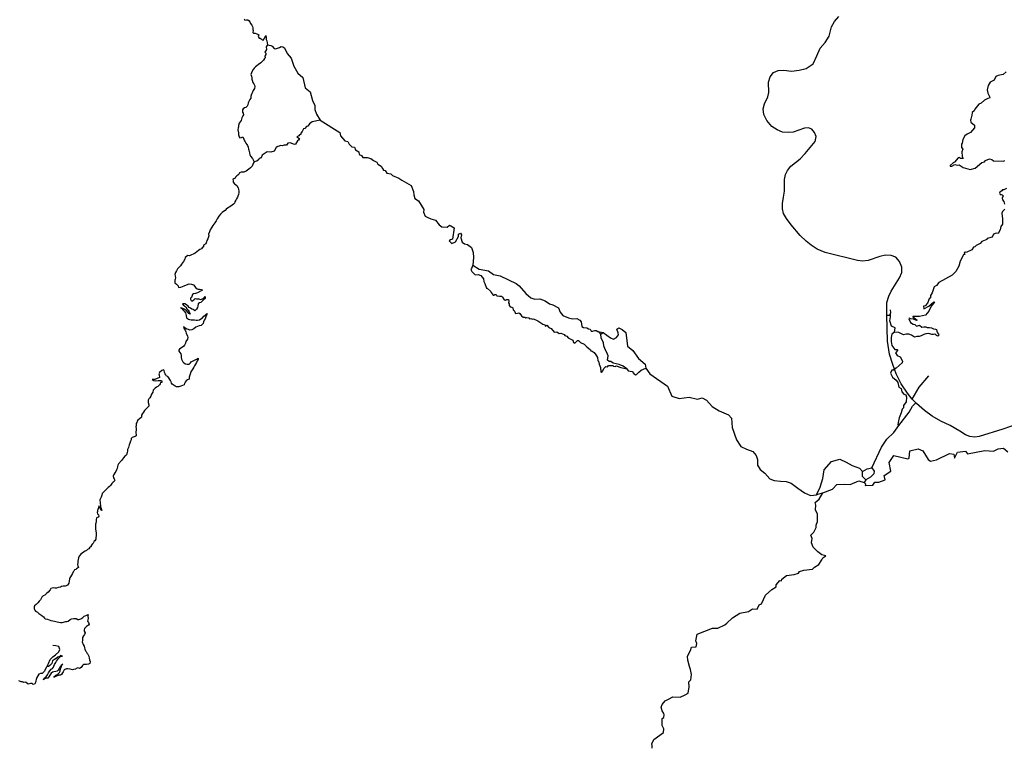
# Model space of a CAD drawing. Header units: millimetres. Extents: x 35 to 72953, y -43 to 70184.
# Tile 192 of 204: x 52391 to 58182, y 41893 to 46163. Entities that reach past the tile are written whole.
import ezdxf

# ---------------------------------------------------------------- set-up
doc = ezdxf.new("R2010")
doc.units = ezdxf.units.MM
doc.layers.add('roads_3', color=3, linetype='Continuous')

msp = doc.modelspace()

# ---------------------------------------------------------------- linework, layer by layer
at = {"layer": 'roads_3'}
for points in [[(53711.42, 46167.82), (53714.63, 46160.85), (53724.23, 46162.53), (53732.51, 46162), (53739.67, 46156.36), (53744.01, 46150.6), (53748.74, 46140.31), (53757.04, 46130.68), (53759.41, 46123.26), (53761.97, 46114.73), (53762.27, 46106.31), (53763.23, 46098.88), (53762.12, 46088.68), (53766.65, 46083.48), (53776.34, 46083.39), (53786.42, 46079.65), (53796.49, 46074.79), (53793.13, 46064.36), (53798.51, 46055.06), (53805.1, 46054.86), (53810.66, 46050.88), (53816.13, 46045.02), (53821.87, 46043.15), (53829.19, 46051.7), (53832.75, 46058.69), (53836.32, 46064.13), (53838.56, 46071.12), (53840.94, 46058.6), (53840.59, 46046.85), (53845.12, 46039.1), (53847.62, 46015.16)], [(58353.05, 43819.61), (58173.87, 43756.69), (58033.47, 43714.11), (58007.96, 43710.38), (57979.61, 43712.62), (57953.13, 43723.28), (57919.37, 43745.79), (57863.93, 43777.44), (57807.68, 43803.02), (57756.73, 43833.2), (57712.42, 43866.5), (57664.96, 43907.6), (57660.73, 43911.3), (57640.72, 43932.27), (57612.34, 43968.22), (57575.6, 44022.28), (57546.75, 44082.17), (57536.08, 44109.68), (57525.53, 44136.85), (57507.17, 44198.35), (57495.24, 44273.24), (57491.82, 44426.12), (57490.12, 44501.64), (57501.76, 44538.82), (57515.44, 44567.59), (57564.97, 44646.49), (57579.5, 44677.48), (57580.08, 44709.23), (57565.86, 44742.04), (57543.26, 44767.16), (57516.22, 44777.88), (57483.69, 44779.21), (57450.42, 44772.28), (57380.74, 44747.44), (57348.04, 44744.62), (57317.94, 44748.08), (57128.46, 44795.26), (57080.22, 44815.51), (57046.29, 44838), (57017.45, 44860.81), (56981.84, 44895), (56928.19, 44957.13), (56900.14, 44995.08), (56884.11, 45024.51), (56877.13, 45050.89), (56877.05, 45082.81), (56883.05, 45119.85), (56889.57, 45155.12), (56889.43, 45224.45), (56895, 45254.13), (56906.05, 45277.29), (56925.52, 45303.34), (56981.47, 45346.15), (57010.83, 45376.65), (57069.88, 45446.85), (57076.06, 45476.21), (57066.38, 45499.98), (57049.98, 45519.09), (57030.73, 45527.39), (57005.87, 45525.38), (56940.47, 45503.08), (56910.01, 45499.41), (56877.91, 45502.17), (56846.63, 45515.03), (56815.13, 45535.54), (56785.86, 45571.63), (56766.6, 45606.64), (56763.53, 45639.69), (56771.34, 45667.97), (56790.64, 45709.22), (56796.65, 45735.47), (56795.61, 45796.04), (56804.8, 45827.64), (56825.09, 45852.42), (56852.28, 45863.77), (56884.24, 45867.41), (56930.59, 45859.85), (56975.57, 45866.6), (57015.97, 45876.85), (57057.31, 45903.63), (57080.08, 45950.05), (57097.94, 45995.53), (57127.55, 46028.82), (57151.47, 46067.07), (57165.04, 46120.88), (57183.73, 46153.37), (57207.63, 46181.49)], [(53847.62, 46015.16), (53841.15, 46004.52), (53841.97, 45989.02), (53836.23, 45978.11), (53833.23, 45972.56), (53839.27, 45965.7), (53838.44, 45959.05), (53833.57, 45948.4), (53835.09, 45939.42), (53830.68, 45934.98), (53823.83, 45925.87), (53815.67, 45915.88), (53808.72, 45909.76), (53795.19, 45900.64), (53784.77, 45893.08), (53777.45, 45885.64), (53769.84, 45879.08), (53764.96, 45871.42), (53756.91, 45856.88), (53753.25, 45850.44), (53750.92, 45841.35), (53753.76, 45831.05), (53756.04, 45821.63), (53755.21, 45813.76), (53757.68, 45807.44), (53762.5, 45794.26), (53768.45, 45785.63), (53771.76, 45779.43), (53773.76, 45769.79), (53772.09, 45758.48), (53764.68, 45747.38), (53760.94, 45738.28), (53755.87, 45730.29), (53752.23, 45720.64), (53750.55, 45714.54), (53749.82, 45702.23), (53743.44, 45695.23), (53740.07, 45686.13), (53734.92, 45674.71), (53731.85, 45662.06), (53729.6, 45655.85), (53721.53, 45646.74), (53713.44, 45645.73), (53704.52, 45639.94), (53701.9, 45633.17), (53702.21, 45620.32), (53704.86, 45614.56), (53706.29, 45603.92), (53702.54, 45597.37), (53697.67, 45586.72), (53692.53, 45571.19), (53686.81, 45563.08), (53682.41, 45554.54), (53678.49, 45542.22), (53677.47, 45532.91), (53674.94, 45527.47), (53673.47, 45515.05), (53676.99, 45497.44), (53677.1, 45487.35), (53681.08, 45475.72), (53686.46, 45468.42), (53694.55, 45471.65), (53702.91, 45475.77), (53708.21, 45461.59), (53713.31, 45452.29), (53717, 45445.43), (53721.82, 45436.79), (53727.29, 45428.82), (53730.13, 45422.96), (53734.86, 45413.21), (53737.51, 45402.91), (53738, 45396.04), (53742.27, 45380.19), (53744.65, 45368.45), (53748.9, 45360.37), (53759.37, 45346.87), (53765.61, 45336.24), (53769.33, 45327.31), (53766.77, 45321.28), (53761.15, 45311.51), (53757.87, 45302.97), (53747.74, 45292.3), (53739.28, 45285.19), (53729.7, 45279.74), (53723.69, 45273.4), (53709.97, 45266.83), (53700.47, 45266.37), (53693.41, 45268.02), (53684.48, 45263.89), (53681.76, 45257.68), (53673.69, 45249.9), (53667.49, 45245.68), (53659.97, 45238.45), (53657.92, 45232.69), (53650.4, 45227.35), (53645.14, 45224.01), (53646.29, 45217.03), (53647.34, 45208.83), (53653.67, 45198.31), (53660.08, 45193.89), (53668.65, 45187.93), (53675.36, 45175.08), (53677.64, 45167.11), (53679.83, 45154.92), (53679.09, 45148.15), (53676.95, 45136.62), (53674.06, 45126.97), (53672.47, 45119.76), (53666.19, 45110.22), (53662.07, 45103.56), (53657.01, 45093.12), (53654.96, 45084.47), (53647.73, 45078.25), (53640.87, 45073.47), (53627.62, 45063.57), (53618.51, 45058.78), (53604.6, 45049.66), (53600.1, 45042.45), (53588.63, 45036.77), (53580.84, 45029.44), (53570.89, 45019.66), (53561.78, 45009.11), (53552.41, 44992.24), (53545.66, 44981.58), (53539.2, 44969.15), (53526.72, 44954.49), (53520.43, 44944.72), (53510.78, 44927.52), (53506.29, 44916.54), (53502.27, 44901.78), (53503.8, 44892.7), (53497.34, 44875.94), (53491.81, 44866.07), (53489.29, 44857.75), (53486.4, 44846.77), (53472.02, 44837.31), (53472.04, 44828.67), (53464.06, 44822.44), (53459.74, 44817.11), (53449.4, 44812.65), (53443.02, 44807.32), (53432.59, 44798.32), (53422.82, 44791.31), (53410.23, 44784.85), (53401.01, 44781.06), (53390.01, 44776.16), (53379.57, 44776.8), (53364.44, 44765.57), (53362.02, 44755.59), (53354.8, 44742.72), (53342.89, 44727.17), (53336.61, 44716.19), (53326.93, 44707.63), (53318.2, 44698.96), (53312.86, 44688.09), (53307.52, 44677.21), (53303.88, 44665.12), (53305.59, 44657.26), (53307.87, 44646.29), (53306.1, 44638.74), (53304.23, 44632.64), (53304.06, 44623.22), (53303.52, 44615.9), (53313.41, 44608.83), (53322.11, 44599.74), (53324.84, 44589.79), (53338.01, 44591.7), (53348.35, 44595.5), (53358.88, 44599.84), (53371.48, 44605.41), (53386.9, 44610.66), (53402.15, 44609.58), (53412.23, 44604.95), (53427.23, 44586.8), (53434.58, 44580.72), (53441.08, 44579.85), (53448.13, 44578.98), (53460.56, 44578.34), (53465, 44570.93), (53453.81, 44567.24), (53436.61, 44558.45), (53425.04, 44553.88), (53412.34, 44552.52), (53407.08, 44547.41), (53403.44, 44537.2), (53401.01, 44530.32), (53395.18, 44526.76), (53394.82, 44520.22), (53398.6, 44513.8), (53403.59, 44509.6), (53414.59, 44516.27), (53422.76, 44523.72), (53431.6, 44523.19), (53444.4, 44521.99), (53454.86, 44517.81), (53465.95, 44521.71), (53476.76, 44528.16), (53481.26, 44535.71), (53481.1, 44525.4), (53472.55, 44517.29), (53466.17, 44510.63), (53456.21, 44500.63), (53447.75, 44499.39), (53440.89, 44492.72), (53439.04, 44478.75), (53436.71, 44471.65), (53431.27, 44462.44), (53421.88, 44452.66), (53411.61, 44459.62), (53402.66, 44462.71), (53394.75, 44467.24), (53388.43, 44471.77), (53381.45, 44480.29), (53371.27, 44486.91), (53362.23, 44492.66), (53354.98, 44493.53), (53347.73, 44493.85), (53352.17, 44487.98), (53362.44, 44480.13), (53368.29, 44473.38), (53373.77, 44464.75), (53382.45, 44455.57), (53387.26, 44446.71), (53391.23, 44439.29), (53393.13, 44431.98), (53384.94, 44435.95), (53379.18, 44444.37), (53371.63, 44454.88), (53364.47, 44458.74), (53358.43, 44462.83), (53350.43, 44466.03), (53344.4, 44467.57), (53336.78, 44469.21), (53344.88, 44464.91), (53351.01, 44458.82), (53358.65, 44450.42), (53366.39, 44439.68), (53369.34, 44424.06), (53371.44, 44411.43), (53383.41, 44402.7), (53390, 44400.72), (53399.89, 44398.3), (53411.08, 44398.77), (53419.36, 44399.34), (53428.49, 44398.25), (53437.34, 44397.49), (53449.19, 44399.85), (53456.9, 44405.96), (53465.16, 44411.86), (53473.52, 44419.97), (53481.03, 44425.86), (53487.61, 44433.19), (53493.81, 44437.19), (53489.03, 44426.32), (53485.01, 44416.78), (53480.71, 44404.8), (53475.55, 44396.47), (53471.15, 44387.7), (53469.19, 44376.95), (53458.39, 44366.84), (53445.79, 44363.93), (53436.3, 44359.69), (53426.52, 44355.24), (53414.12, 44346.56), (53403.41, 44339.56), (53391.65, 44337.98), (53384.2, 44342.73), (53374.32, 44345.14), (53361.22, 44352.32), (53354.24, 44357.74), (53356.14, 44350.54), (53363.32, 44338.8), (53367.39, 44328.28), (53370.7, 44321.19), (53377.51, 44304.14), (53379.6, 44294.61), (53378.68, 44285.18), (53368.27, 44271.53), (53366.31, 44262.54), (53360.22, 44251.11), (53356.66, 44243.79), (53348.49, 44237.79), (53338.34, 44232.11), (53330.82, 44227.33), (53326.32, 44221.44), (53326.99, 44214.24), (53331.8, 44207.6), (53339.54, 44198.75), (53341.35, 44189), (53340.34, 44178.68), (53343.18, 44168.49), (53346.12, 44159.96), (53349.43, 44152.1), (53357.06, 44147.46), (53366.68, 44141.28), (53376.56, 44138.19), (53387.95, 44138.55), (53394.52, 44147.32), (53399.77, 44152.88), (53411.71, 44158.22), (53418.01, 44162.34), (53426.75, 44165.91), (53432.49, 44168.58), (53440.1, 44174.8), (53440.58, 44168.82), (53435.05, 44158.5), (53430.74, 44149.18), (53424.74, 44139.3), (53418.27, 44129.2), (53414.9, 44120.99), (53409.75, 44111.77), (53405.34, 44104.89), (53398.12, 44093.35), (53392.79, 44079.48), (53388.49, 44062.18), (53388.52, 44051.09), (53378.18, 44047.08), (53370.85, 44039.97), (53365.03, 44032.75), (53360.63, 44024.98), (53357.54, 44017.55), (53339.3, 44008.53), (53326.7, 44006.28), (53313.25, 44004.48), (53305.8, 44008.79), (53292.98, 44016.96), (53287.99, 44020.5), (53283.65, 44026.47), (53280.9, 44034.78), (53278.06, 44041.98), (53273.62, 44049.51), (53268.8, 44057.37), (53261.35, 44065.55), (53255.04, 44068.64), (53251.07, 44075.62), (53246.83, 44081.48), (53243.32, 44090.34), (53241.32, 44101.09), (53237.45, 44106.18), (53226.08, 44102.06), (53213.59, 44088.84), (53210.12, 44082.18), (53210.61, 44075.97), (53212.9, 44059.68), (53199.83, 44053.67), (53185.64, 44047.65), (53169.92, 44048.17), (53180.57, 44042.54), (53188.57, 44040.56), (53205.04, 44041.82), (53213.88, 44041.73), (53220.56, 44041.85), (53225.83, 44042.97), (53227.44, 44036.66), (53225.95, 44030.34), (53218.99, 44031.1), (53217.12, 44023.67), (53213.37, 44016.56), (53208.4, 44012.34), (53203.14, 44007.45), (53195.33, 44003.67), (53187.63, 43996.66), (53182, 43991.11), (53176.55, 43985.11), (53173.47, 43974.91), (53169.91, 43968.47), (53166.91, 43962.92), (53163.08, 43951.5), (53155.57, 43940.73), (53149.56, 43935.28), (53146.66, 43927.85), (53146.2, 43920.97), (53146.03, 43913.44), (53150.86, 43899.26), (53150.97, 43891.5), (53144.87, 43886.05), (53137.26, 43878.5), (53133.23, 43874.06), (53125.06, 43866.72), (53118.3, 43856.62), (53113.99, 43847.96), (53108.08, 43839.64), (53107.17, 43827.22), (53103.13, 43822.33), (53095.9, 43817.77), (53086.41, 43809.99), (53082.56, 43804), (53080.6, 43796.57), (53076.1, 43789.8), (53075.55, 43782.92), (53075.38, 43776.05), (53074.64, 43769.95), (53075.41, 43760.97), (53075.71, 43751.33), (53073.01, 43740.57), (53074.06, 43732.26), (53076.05, 43724.95), (53076.16, 43718.08), (53070.15, 43714.07), (53058.4, 43709.95), (53051.81, 43707.05), (53047.4, 43702.16), (53045.91, 43694.84), (53042.64, 43685.86), (53038.52, 43674.87), (53034.59, 43664.89), (53033.2, 43656.13), (53031.52, 43648.03), (53027.77, 43641.6), (53024.39, 43636.49), (53024.7, 43626.85), (53023.21, 43619.75), (53019.76, 43605.89), (53014.4, 43601.11), (53008.95, 43597.33), (53000.97, 43588.44), (52994.87, 43580.67), (52989.52, 43573.12), (52982.39, 43565.45), (52979.39, 43559.79), (52971.5, 43552.35), (52968.32, 43545.36), (52966.64, 43537.71), (52963.28, 43525.73), (52960.1, 43517.52), (52955.79, 43508.31), (52949.78, 43499.21), (52944.25, 43489.33), (52940.69, 43480.9), (52942.79, 43470.59), (52946.19, 43465.17), (52949.59, 43456.64), (52946.79, 43449.43), (52939.83, 43445.53), (52932.79, 43436.43), (52928.28, 43432.21), (52924.06, 43426.1), (52919.37, 43420.44), (52911.48, 43412.99), (52901.81, 43404.22), (52894.2, 43396.88), (52887.44, 43391.21), (52876.83, 43379.11), (52874.59, 43368.91), (52870.57, 43357.37), (52865.88, 43348.93), (52861.76, 43341.83), (52863.48, 43326.32), (52863.6, 43318.22), (52866.06, 43310.25), (52867.02, 43299.28), (52869.21, 43291.52), (52871.76, 43284.54), (52873.28, 43277.9), (52864.03, 43289.96), (52860.53, 43298.38), (52855.91, 43305.24), (52852.27, 43290.15), (52849.38, 43279.06), (52847.98, 43272.96), (52845.73, 43266.75), (52849.14, 43259.55), (52854.23, 43252.25), (52856.04, 43245.49), (52853.13, 43239.61), (52841.66, 43235.59), (52841.31, 43223.4), (52840.76, 43214.2), (52838.62, 43204.77), (52836.66, 43198.56), (52837.05, 43188.81), (52836.13, 43179.71), (52836.25, 43169.85), (52839.48, 43156.89), (52840.35, 43146.58), (52840.09, 43135.6), (52840.76, 43129.07), (52839.09, 43119.42), (52838.07, 43109.77), (52833.01, 43100.89), (52826.15, 43095.89), (52824.66, 43089.46), (52819.59, 43082.46), (52811.52, 43073.8), (52811.44, 43066.59), (52802.23, 43058.15), (52797.63, 43053.82), (52789.08, 43048.7), (52784.19, 43044.14), (52776.02, 43038.81), (52766.24, 43032.91), (52758.07, 43027.35), (52750.55, 43022.68), (52741.54, 43010.46), (52736.95, 43001.03), (52734.05, 42989.94), (52733.6, 42979.85), (52732.78, 42970.87), (52730.73, 42961.22), (52731.88, 42952.58), (52735.94, 42944.05), (52725.51, 42935.5), (52720.25, 42931.49), (52713.95, 42928.93), (52709.82, 42922.83), (52706.26, 42917.61), (52700.63, 42908.51), (52694.91, 42898.18), (52689.85, 42888.97), (52685.53, 42882.76), (52684.32, 42876.1), (52681.62, 42862.57), (52680.8, 42851.71), (52671.22, 42840.49), (52664.37, 42835.27), (52657.59, 42833.81), (52646.58, 42833.68), (52636.8, 42831.33), (52630.69, 42828.65), (52617.99, 42825.19), (52606.89, 42822.84), (52596.73, 42821.38), (52587.31, 42824.46), (52573.86, 42821), (52570.02, 42812.78), (52558.28, 42798.46), (52550.86, 42792.79), (52544.94, 42787.57), (52539.12, 42781.13), (52529.53, 42776.12), (52521.92, 42769.34), (52512.35, 42753.36), (52505.5, 42746.14), (52497.81, 42734.92), (52488.32, 42725.37), (52477.99, 42717.26), (52475.74, 42711.6), (52475.29, 42700.4), (52479.64, 42692.54), (52483.7, 42687.45), (52495.19, 42680.27), (52504.15, 42672.42), (52509.71, 42669.44), (52521.96, 42661.04), (52530.45, 42652.74), (52536.49, 42645.88), (52540.55, 42641.02), (52555.23, 42638.94), (52574.64, 42632.11), (52585.94, 42630.03), (52595.44, 42628.94), (52611.27, 42623.76), (52629.91, 42619.59), (52640.26, 42620.72), (52661.33, 42626.53), (52669.05, 42626.33), (52675.73, 42627.89), (52687.28, 42637.45), (52695.74, 42642.24), (52709.95, 42644.37), (52722.37, 42644.4), (52732.55, 42638.66), (52739.42, 42637.9), (52751.18, 42641.47), (52761.61, 42648.92), (52769.97, 42657.25), (52775.99, 42658.7), (52785.86, 42663.27), (52792.63, 42667.16), (52792.09, 42657.85), (52792.78, 42643.89), (52789.52, 42627.81), (52794.99, 42620.5), (52799.44, 42609.87), (52796.06, 42604.54), (52790.33, 42600.43), (52783.28, 42596.2), (52772.85, 42585.54), (52769.11, 42577.88), (52770.72, 42569.68), (52775.17, 42559.94), (52771.14, 42549.28), (52766.26, 42542.73), (52761.02, 42532.64), (52761.04, 42520.11), (52759.83, 42514.23), (52758.63, 42506.47), (52764.96, 42491.41), (52769.5, 42480.78), (52771.13, 42470.47), (52773.97, 42463.27), (52777.28, 42452.75), (52782.65, 42449.77), (52786.91, 42438.47), (52791.44, 42433.38), (52796.83, 42421.64), (52800.24, 42410.9), (52801.49, 42400.26), (52804.9, 42391.95), (52803.32, 42379.53), (52796.46, 42375.2), (52783.76, 42373.06), (52765.78, 42373.24), (52760.24, 42367.14), (52751.42, 42356.36), (52742.21, 42349.69), (52732.04, 42353.33), (52723.39, 42349.76), (52718.69, 42345.32), (52707.21, 42343.08), (52700.72, 42342.51), (52688.19, 42346.14), (52673.04, 42347.88), (52665.51, 42347.98), (52653.29, 42341.19), (52647.38, 42329.76), (52642.21, 42324.65), (52637.25, 42314.33), (52631.14, 42310.88), (52624.08, 42310.53), (52616.84, 42308.08), (52610.53, 42306.73), (52597.84, 42301.72), (52591.36, 42296.38), (52596.33, 42302.16), (52602.9, 42309.93), (52609.39, 42313.38), (52616.44, 42317.72), (52624.05, 42326.05), (52628.17, 42334.37), (52631.06, 42347.79), (52635.18, 42357.33), (52636.95, 42363.21), (52640.14, 42371.53), (52644.17, 42376.31), (52635.25, 42367.09), (52629.81, 42359.87), (52625.4, 42354.76), (52622.4, 42349.44), (52617.43, 42340.56), (52610.47, 42334.56), (52603.89, 42332.22), (52592.51, 42330.08), (52583.01, 42327.4), (52575.49, 42322.18), (52569.02, 42310.3), (52562.08, 42299.98), (52557.2, 42293.87), (52548.07, 42292.86), (52536.22, 42288.73), (52531.24, 42283.95), (52534.14, 42293.6), (52545.42, 42298.84), (52550.39, 42305.83), (52553.58, 42312.49), (52560.33, 42325.36), (52568.78, 42335.58), (52575.82, 42345.24), (52583.43, 42350.46), (52589.91, 42357.13), (52591.78, 42363.34), (52594.86, 42373.99), (52602.55, 42385.2), (52607.34, 42393.52), (52612.68, 42401.29), (52619.26, 42407.96), (52625.46, 42415.18), (52633.53, 42422.29), (52641.91, 42421.86), (52631.74, 42425.5), (52626.95, 42419.84), (52615.76, 42415.71), (52605.42, 42407.93), (52596.21, 42402.7), (52583.62, 42394.25), (52579.6, 42380.16), (52567.77, 42368.5), (52560.06, 42362.49), (52550.65, 42359.59)], [(53847.62, 46015.16), (53867.71, 46011.69), (53876.55, 46007.7), (53886.93, 45994.41), (53895.77, 45992.92), (53918.97, 45999.76), (53929.05, 46005.3), (53939.15, 46004.57), (53948.25, 45997.31), (53963.21, 45964.95), (53986.99, 45937.88), (54003.47, 45890.64), (54025.89, 45849.84), (54056.55, 45823.51), (54069.1, 45762.57), (54098.54, 45739.28), (54112.21, 45688.77), (54126.73, 45659.92), (54126.67, 45635.88), (54137.02, 45608.59), (54157.22, 45572.82), (54274.09, 45501.13), (54277.92, 45480.36), (54303.29, 45451.79), (54321.39, 45446.45), (54328.94, 45431.49), (54345.02, 45416.62), (54359.4, 45414.23), (54364.9, 45398.59), (54385.23, 45387.41), (54387.33, 45370.76), (54400.59, 45365.66), (54409.45, 45354.23), (54433.55, 45352.47), (54456.98, 45348.08), (54472.08, 45335.03), (54491.91, 45325.99), (54497.81, 45314.07), (54516.65, 45302.87), (54524.11, 45288.72), (54531.42, 45278.53), (54540.04, 45276.07), (54550.33, 45261.54), (54572.86, 45257.7), (54584.2, 45247.67), (54619.88, 45232.81), (54638.14, 45219.42), (54693.49, 45189.4), (54707.32, 45153.32), (54709.21, 45134.23), (54714.67, 45112.77), (54736.35, 45097.8), (54751.29, 45073.46), (54767.62, 45046.91), (54766.5, 45032), (54776.1, 45009.48), (54787.95, 45002.37), (54808.02, 44993.69), (54836.48, 44985.28), (54858.82, 44956.96), (54873.74, 44945.01), (54905.12, 44942.96), (54918.71, 44955.29), (54926.9, 44950.91), (54946.77, 44940.29), (54935.57, 44873.19), (54923.71, 44869.91), (54916.66, 44863.61), (54933.1, 44848.58), (54954.78, 44858.67), (54972.63, 44888.61), (54972.59, 44903.68), (54983.49, 44908.86), (54989.8, 44898.59), (54986.25, 44880.63), (54993.41, 44855), (55006.52, 44846.01), (55025, 44841.33), (55047.99, 44823.98), (55058.66, 44795.88), (55059.74, 44766.24), (55055.81, 44721.02), (55049.05, 44701.42), (55044.27, 44694.36), (55050.1, 44683.58), (55070.08, 44664.54), (55088.25, 44665.84), (55102.4, 44659.84), (55118.35, 44640.79), (55121.41, 44625.48), (55127.5, 44612.18), (55136.15, 44585.82), (55141.2, 44584.83), (55162.7, 44565.04), (55163.97, 44560.01), (55174.86, 44544.46), (55180.17, 44543.48), (55184.94, 44549.01), (55192.52, 44548.28), (55196.32, 44540), (55212.49, 44537.53), (55224.35, 44538.31), (55231.43, 44533.05), (55239.8, 44517.24), (55248.88, 44515.26), (55254.42, 44518.78), (55264.78, 44518.56), (55267.83, 44509.03), (55266.59, 44499.48), (55269.64, 44493.46), (55269.15, 44484.41), (55275.73, 44474.88), (55286.08, 44474.65), (55290.64, 44470.4), (55292.69, 44457.34), (55299, 44454.34), (55303.06, 44446.82), (55306.88, 44436.53), (55317.72, 44437.55), (55327.31, 44440.34), (55331.86, 44436.09), (55342.74, 44422.55), (55351.85, 44414.78), (55360.93, 44414.3), (55367, 44410.54), (55373.31, 44412.32), (55384.68, 44410.09), (55388.47, 44405.58), (55397.56, 44407.86), (55409.18, 44402.61), (55413.46, 44404.38), (55438.22, 44393.14), (55466.79, 44373.11), (55480.18, 44370.62), (55482.22, 44361.09), (55491.04, 44368.15), (55503.44, 44354.86), (55516.07, 44348.86), (55535.06, 44326.81), (55550.44, 44329.6), (55564.1, 44319.34), (55573.94, 44321.62), (55592.39, 44312.88), (55596.69, 44307.36), (55609.32, 44303.88), (55617.42, 44293.6), (55643.45, 44280.09), (55647.27, 44265.28), (55655.86, 44261.79), (55671.73, 44278.41), (55678.03, 44278.67), (55689.67, 44265.64), (55709.89, 44255.39), (55725.83, 44240.61), (55747.58, 44223.08), (55749.36, 44216.55), (55757.44, 44214.56), (55769.07, 44207.31), (55780.21, 44194.28), (55782.5, 44188.5), (55789.59, 44178.72), (55790.39, 44158.63), (55794.44, 44155.62), (55799.53, 44138.06), (55806.9, 44119.48), (55808.72, 44093.11), (55811.76, 44090.35), (55820.58, 44098.91), (55826.86, 44112.75), (55838.94, 44124.33), (55848.53, 44123.36), (55854.83, 44130.9), (55881.07, 44130.96), (55884.11, 44126.96), (55894.72, 44125.22), (55898.5, 44127.99), (55926.79, 44119.27), (55961.14, 44111.57), (55970.5, 44098.53), (55992.73, 44095.32), (56003.1, 44084.04), (56013.47, 44076.53), (56019.53, 44077.55), (56031.86, 44091.65), (56046.47, 44104.25), (56072.5, 44115.7)], [(58192.97, 45856.82), (58175.35, 45841.45), (58145.83, 45835.34), (58132.41, 45828.75), (58121.62, 45807.87), (58099.2, 45795.25), (58087.69, 45776.92), (58081.97, 45751.53), (58084.22, 45731.67), (58097.41, 45708.6), (58094.39, 45702.81), (58084.3, 45700.53), (58064.72, 45689.7), (58046.59, 45673.08), (58032.72, 45667.52), (58008.32, 45638.31), (58005.33, 45626.75), (57992.67, 45617.15), (57990.25, 45601.85), (57985.51, 45579.48), (57982.25, 45572.19), (57985.06, 45560.64), (58006.49, 45543.1), (58006.85, 45528.56), (57994.27, 45514.2), (57983.65, 45499.83), (57964.3, 45490.27), (57949.38, 45479.89), (57938.64, 45459.8), (57934.92, 45436.93), (57930.07, 45432.63), (57930.19, 45412.06), (57938.48, 45401.5), (57932.28, 45386.45), (57933.54, 45359.55), (57939.95, 45347.79), (57924.8, 45348.25), (57918.93, 45352.48), (57909.91, 45350.71), (57888.97, 45325.27), (57881.91, 45322.48), (57863.02, 45306.87), (57863.6, 45301.62), (57873.44, 45302.4), (57890.08, 45311.49), (57904.22, 45308), (57916.07, 45309.79), (57940.6, 45294.29), (57980.5, 45283.1), (58009.76, 45290.2), (58050.3, 45324.48), (58066.2, 45327.78), (58070.71, 45336.08), (58095.42, 45344.68), (58109.31, 45341.46), (58118.17, 45332.94), (58177.48, 45331.35), (58184.03, 45335.63)], [(54157.22, 45572.82), (54110.43, 45562.04), (54096.07, 45550.71), (54085.25, 45537.12), (54078.19, 45534.84), (54068.63, 45523.77), (54060.8, 45521.74), (54051.25, 45505.65), (54044.46, 45495.83), (54043.72, 45489.05), (54035.9, 45486.27), (54033.14, 45480.49), (54020.53, 45475.69), (54036.96, 45464.92), (54031.43, 45454.61), (54024.37, 45451.58), (54013.82, 45432.22), (54006.76, 45430.7), (53981.75, 45440.43), (53968.63, 45436.89), (53959.83, 45426.33), (53946.45, 45426.54), (53934.85, 45421.99), (53925.25, 45423.48), (53917.19, 45419.19), (53908.87, 45418.67), (53898.78, 45412.36), (53887.73, 45390.99), (53866.94, 45385.13), (53845.55, 45386.85), (53816.44, 45366.58), (53811.1, 45351.13), (53799.49, 45347.59), (53796.45, 45341.03), (53784.89, 45330.99), (53769.33, 45327.31)], [(58194.25, 45171.62), (58178.63, 45163.55), (58172.13, 45163.29), (58167.54, 45156.98), (58155.45, 45148.91), (58154.01, 45142.9), (58157.81, 45136.88), (58162.8, 45136.88), (58168.68, 45134.15), (58174.75, 45127.13), (58169.67, 45115.29), (58170.52, 45104.77), (58179.38, 45095.25), (58183.9, 45079.66)], [(58185.5, 45049.02), (58171.96, 45035.2), (58167.64, 45025.36), (58171.26, 44991.96), (58170.84, 44962.33), (58161.6, 44948.52), (58158.32, 44928.63), (58146.07, 44907.28), (58133.38, 44908.48), (58118, 44903.16), (58109.53, 44884.83), (58081.47, 44876.94), (58078.52, 44872.18), (58049.78, 44860.3), (58040.72, 44848.22), (58015.45, 44835.82), (58008.98, 44828.54), (58000.34, 44826.24), (57990.03, 44811.13), (57957.84, 44794.24), (57950.76, 44796.49), (57946.23, 44792.7), (57949.28, 44784.18), (57941.97, 44781.14), (57921.38, 44743.15), (57915.33, 44713.97), (57897.5, 44683.03), (57874.4, 44661.64), (57796.96, 44618.46), (57783.63, 44600.34), (57770.28, 44592.52), (57758, 44557.32), (57747.95, 44541.98), (57748.3, 44528.43), (57740.68, 44522.61), (57730.91, 44497.21), (57716.81, 44482.36), (57706.54, 44479.59), (57709.35, 44464.78), (57737.58, 44479.42), (57767.79, 44504.37), (57770.33, 44502.12), (57752.65, 44479.19), (57737.15, 44449.79), (57719.04, 44426.63), (57682.4, 44419.47), (57654.88, 44419.14), (57644.54, 44419.37), (57643.35, 44415.12), (57649.16, 44413.63), (57661.55, 44402.35), (57668.63, 44398.1), (57665.86, 44395.08), (57647.42, 44402.57), (57629.75, 44404.53), (57621.91, 44409.79), (57619.4, 44404.76), (57629.55, 44383.18), (57645.23, 44373.18), (57655.33, 44371.19), (57665.71, 44361.17), (57682.86, 44367.5), (57696, 44355.73), (57708.12, 44358.96), (57720.23, 44357.99), (57727.81, 44354.5), (57734.63, 44354.84), (57741.95, 44355.03), (57754.57, 44351.55), (57764.94, 44346.38), (57776.8, 44345.08), (57783.38, 44342.09), (57785.67, 44331.86), (57788.47, 44322.5), (57794.3, 44314.3), (57795.83, 44308.28), (57790.04, 44303.92), (57783.97, 44306.92), (57779.41, 44311.43), (57773.85, 44315.93), (57765.27, 44313.9), (57755.19, 44312.37), (57743.56, 44316.35), (57736.99, 44319.35), (57720.34, 44316.8), (57708.74, 44312.75), (57692.61, 44304.67), (57680.5, 44300.61), (57667.37, 44300.58), (57653.5, 44297.38), (57636.05, 44308.53), (57619.89, 44314.52), (57604.75, 44314.48), (57588.86, 44310.27), (57561.3, 44324.42), (57535.05, 44326.35), (57540.29, 44351.33), (57517.79, 44362.48), (57507.62, 44393.6), (57512.6, 44416.73), (57513.32, 44436.38)], [(55055.81, 44721.02), (55093.86, 44697.81), (55148.09, 44686.26), (55177.71, 44666.66), (55216.72, 44657.17), (55310.34, 44611.93), (55329.16, 44598.84), (55368.58, 44554.74), (55396.44, 44528.63), (55421.1, 44520.73), (55449.2, 44522.87), (55480.77, 44510.14), (55506.45, 44492.83), (55526.89, 44487.57), (55560.34, 44469.07), (55569.96, 44444.51), (55586.29, 44424.78), (55617.98, 44411.61), (55641.65, 44404.82), (55668.03, 44406.13), (55684.35, 44398.07), (55693.62, 44386.59), (55696.83, 44360.92), (55707.38, 44353.65), (55725.58, 44351.73), (55735.69, 44346.95), (55746.31, 44344.05), (55751.38, 44332.66), (55759.62, 44332.67), (55773.7, 44336.2), (55780.96, 44335.99), (55791.12, 44329.86), (55822.61, 44323.94), (55865.26, 44293.9), (55883.19, 44286.34), (55900.74, 44295.12), (55913.2, 44311.96), (55909.83, 44322.99), (55902.06, 44343.86), (55913.78, 44352.64), (55934, 44343.13), (55955.11, 44324.11), (55966.45, 44244.01), (55996.8, 44218.73), (56031.21, 44171.57), (56070.28, 44139.25), (56072.5, 44115.7)], [(57491.82, 44426.12), (57502.99, 44426.56), (57508.43, 44427.42), (57511.82, 44431.85), (57513.32, 44436.38), (57513.55, 44441.4)], [(57513.55, 44441.4), (57513.01, 44458.23)], [(55809.7, 44314.17), (55802.86, 44323.44), (55791.12, 44329.86)], [(55961.14, 44111.57), (55940.91, 44126.34), (55916.9, 44137.59), (55882.3, 44145.29), (55867.39, 44154.04), (55857.54, 44155.03), (55847.68, 44161.28), (55852.16, 44188.42), (55844.8, 44206.74), (55833.4, 44224.29), (55827.03, 44246.14), (55824.2, 44264.96), (55811.51, 44294.07), (55809.7, 44314.17), (55822.61, 44323.94)], [(57535.05, 44326.35), (57521.2, 44314.82), (57517.21, 44294.71), (57516.77, 44272.11), (57520.36, 44248.51), (57538.29, 44224.91), (57551.91, 44225.2), (57556.53, 44221.47), (57541.43, 44206.11), (57552.32, 44189.56), (57570.01, 44181.57), (57582.7, 44156.48), (57581.97, 44146.68), (57545.39, 44114.4), (57536.08, 44109.68), (57528.57, 44104.34), (57520.75, 44103.06), (57512.97, 44086.22), (57524.84, 44061.35), (57545.64, 44044.86), (57555.52, 44031.31), (57561.65, 44004.19), (57574.55, 43994.94), (57579.08, 43975.83), (57591.73, 43962.55), (57602.4, 43958.59), (57606.99, 43944.53), (57604.78, 43917.9), (57588.69, 43896.25), (57588.98, 43881.69), (57580.42, 43873.87), (57574.92, 43852.01), (57562.57, 43824.07), (57556.65, 43795.44), (57555.92, 43782.62), (57562.02, 43777.52)], [(56072.5, 44115.7), (56096.19, 44082.77), (56201.4, 44009.33), (56225.74, 43949.63), (56269.81, 43937.28), (56328.63, 43945.66), (56377, 43933.73), (56405.02, 43940.21), (56430.9, 43928.04), (56464.07, 43888.9), (56505.3, 43864.94), (56560.1, 43840.2), (56577.16, 43822.23), (56581.26, 43767.27), (56606.86, 43693.73), (56631.73, 43655.17), (56665.57, 43639.9), (56701.91, 43625.55), (56721.43, 43602.57), (56729.32, 43579.27), (56730.56, 43544.11), (56746.77, 43519.87), (56772.54, 43497.76), (56802.88, 43464.18), (56828.63, 43455.38), (56866.03, 43451.22), (56898.16, 43448.78), (56928.72, 43439.31), (56966.63, 43409.89), (57006.58, 43382.49), (57041.65, 43367.37), (57076.64, 43370.48)], [(57640.72, 43932.27), (57680.43, 44003.92), (57737.78, 44070.97)], [(57402.46, 43528.59), (57416.47, 43508.95), (57415.42, 43493.6), (57395.14, 43473.83), (57367, 43459.56), (57347.03, 43478.35), (57348.52, 43507.64), (57375.44, 43524.11), (57402.46, 43528.59), (57459.29, 43651.07), (57490.66, 43698.58), (57531.26, 43737.02), (57562.02, 43777.52), (57621.85, 43856.31), (57642.77, 43891.01), (57660.73, 43911.3)], [(57367, 43459.56), (57357.36, 43443.26), (57365.85, 43435.29), (57363.27, 43426.43), (57408.61, 43427.53), (57420.68, 43445.65), (57443.91, 43444.7), (57481.22, 43457.87), (57476.11, 43483.98), (57515.42, 43510.21), (57505.18, 43561.43), (57532.34, 43601.7), (57614.18, 43581.82), (57622.25, 43586.86), (57626.17, 43630.08), (57675.61, 43640.25), (57702.91, 43629.27), (57734.34, 43578.11), (57748.5, 43569.1), (57782.81, 43576.23), (57860.46, 43613.62), (57884.7, 43609.66), (57888.8, 43586.56), (57906.88, 43621.78), (57954.32, 43627.94), (57964.46, 43611.89), (58066.39, 43631.25), (58118.9, 43626.37), (58145.11, 43640.51), (58176.4, 43644.61), (58202.71, 43623.58)], [(57076.64, 43370.48), (57099.08, 43415.06), (57114.21, 43466.4), (57122.65, 43517.18), (57165.89, 43566.76), (57213.67, 43579.58), (57252.3, 43563.12), (57286.4, 43543.26), (57331.13, 43526.91), (57348.52, 43507.64)], [(57113.82, 43382.73), (57170.82, 43403.99), (57195.99, 43430.68), (57241.93, 43432.81), (57274.57, 43431.57), (57327.2, 43452.12), (57357.36, 43443.26)], [(56110.39, 41881.32), (56111.36, 41897.41), (56108.31, 41907.44), (56120.36, 41933.1), (56178.32, 41973.45), (56179.28, 41995.56), (56170.14, 42014.63), (56169.53, 42055.83), (56179.12, 42061.39), (56182.1, 42077.48), (56179.56, 42084.5), (56169.93, 42100.56), (56164.32, 42123.16), (56170.34, 42137.74), (56186.44, 42158.89), (56206.1, 42170.5), (56232.33, 42183.62), (56274.75, 42180.71), (56304.5, 42195.37), (56322.65, 42205.46), (56328.62, 42242.66), (56326.03, 42271.3), (56339.12, 42282.38), (56342.58, 42315.56), (56336.95, 42344.18), (56329.84, 42360.75), (56321.16, 42399.41), (56319.08, 42421.52), (56336.67, 42455.73), (56341.67, 42475.34), (56369.44, 42476.92), (56372.91, 42497.54), (56367.33, 42511.59), (56374.8, 42551.8), (56465.59, 42586.2), (56496.39, 42586.78), (56537.74, 42605.97), (56550.85, 42616.06), (56582.57, 42647.8), (56626.42, 42675.55), (56677.9, 42684.21), (56701.09, 42699.86), (56728.35, 42698.42), (56739.4, 42723.57), (56754.53, 42729.14), (56777.12, 42780.94), (56814.4, 42814.7), (56840.6, 42830.85), (56840.07, 42841.4), (56861.21, 42867.08), (56872.32, 42866.1), (56873.82, 42874.64), (56900.01, 42897.32), (56944.93, 42901.96), (56971.66, 42909.57), (56978.21, 42919.64), (57002.92, 42928.24), (57054.41, 42932.89), (57065.99, 42944.98), (57091.7, 42961.63), (57107.78, 42988.3), (57113.81, 42999.88), (57132.46, 43012.49), (57107.7, 43017.44), (57084.93, 43036.48), (57058.61, 43063.54), (57046.93, 43089.14), (57051.42, 43113.77), (57044.81, 43132.84), (57062.42, 43151.99), (57075.48, 43178.65), (57074.94, 43191.71), (57083.47, 43214.34), (57082.85, 43256.04), (57071.68, 43282.14), (57073.12, 43310.29), (57069.04, 43325.85), (57093.22, 43345.5), (57113.82, 43382.73)], [(57076.64, 43370.48), (57085.47, 43373.68), (57113.82, 43382.73)], [(52550.65, 42359.59), (52559.84, 42378.49), (52569.89, 42402.13), (52585, 42418.43), (52600.88, 42430.27), (52620.78, 42447.9), (52626.05, 42461.98), (52621.22, 42479.05), (52603.79, 42484.05), (52585.87, 42484.25)], [(52550.65, 42359.59), (52547.37, 42355.59), (52541.74, 42345.72), (52534.34, 42332.07), (52522.03, 42321.18), (52512.53, 42320.05), (52504.16, 42316.48), (52497.87, 42305.83), (52491.21, 42296.28), (52488.51, 42285.41), (52485.89, 42277.2), (52484.4, 42268), (52479.52, 42260.12), (52469.55, 42256.77), (52463.71, 42261.31), (52454.86, 42261.95), (52440.85, 42257.6), (52428.4, 42267.22), (52422.28, 42269.42), (52415.22, 42267.85), (52406.65, 42272.49), (52399.03, 42271.25), (52386.59, 42276.88)]]:
    msp.add_lwpolyline(points, dxfattribs=at)

doc.saveas('drawing.dxf')
